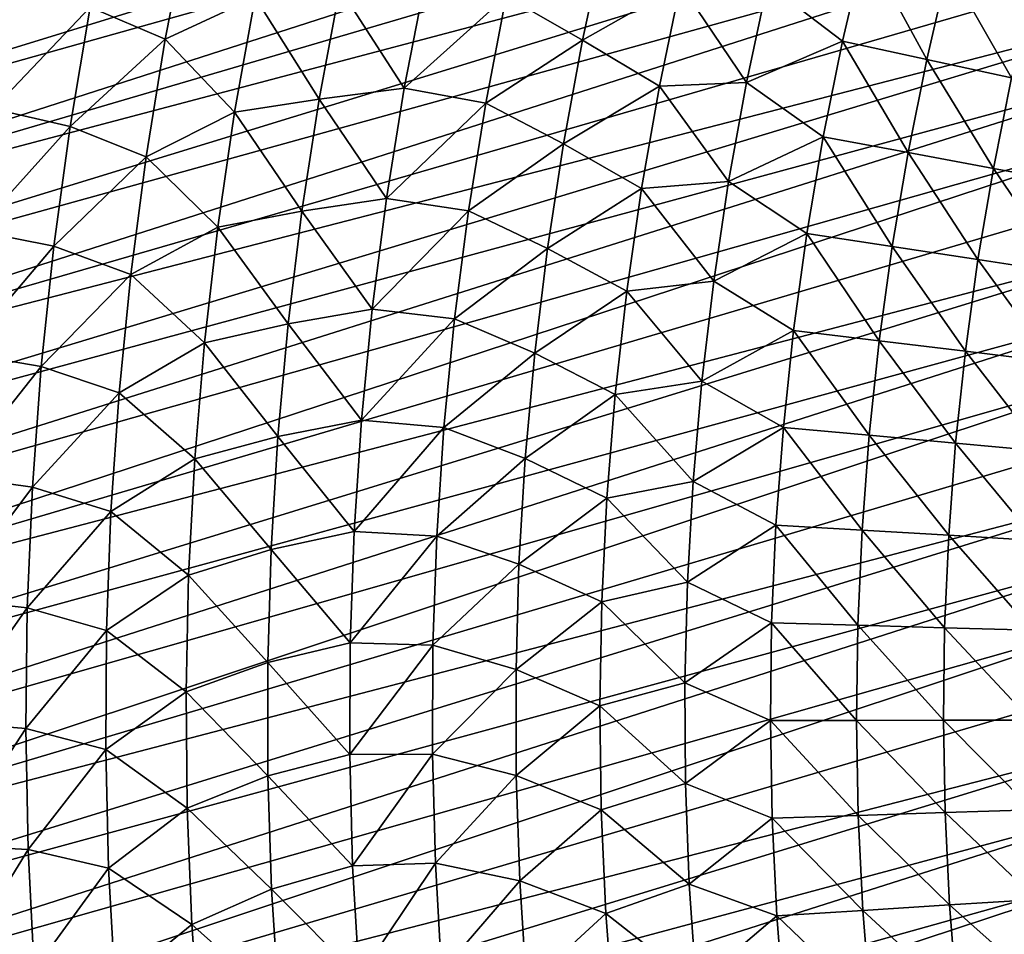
# Model space of a CAD drawing. Header units: millimetres. Extents: x -50 to 50, y -50 to 50.
# Tile 67 of 256: x -43.6 to -32.6, y -2.4 to 7.7. Entities that reach past the tile are written whole.
import ezdxf

# ---------------------------------------------------------------- set-up
doc = ezdxf.new("R2010")
doc.units = ezdxf.units.MM
doc.header["$LTSCALE"] = 65.185185
doc.layers.add('36', color=7, linetype='CONTINUOUS')
doc.layers.add('39', color=7, linetype='CONTINUOUS')

msp = doc.modelspace()

# ---------------------------------------------------------------- linework, layer by layer
at = {"layer": '36', "color": 15, "linetype": 'Continuous', "true_color": 0xaf503c}
for points in [[(-41.959, 7.491, -4.316), (-42.794, 7.847, -3.699), (-41.707, 8.786, -4.316), (-41.959, 7.491, -4.316)], [(-41.959, 7.491, -4.316), (-41.707, 8.786, -4.316), (-40.963, 7.957, -4.92), (-41.959, 7.491, -4.316)], [(-37.328, 7.483, -7.207), (-38.175, 7.969, -6.655), (-37.08, 8.629, -7.207), (-37.328, 7.483, -7.207)], [(-37.328, 7.483, -7.207), (-37.08, 8.629, -7.207), (-36.242, 8.101, -7.746), (-37.328, 7.483, -7.207)], [(-34.444, 7.471, -8.783), (-35.275, 8.106, -8.271), (-34.197, 8.528, -8.783), (-34.444, 7.471, -8.783)], [(-34.444, 7.471, -8.783), (-34.197, 8.528, -8.783), (-33.509, 7.268, -9.281), (-34.444, 7.471, -8.783)], [(-33.509, 7.268, -9.281), (-34.197, 8.528, -8.783), (-33.269, 8.297, -9.281), (-33.509, 7.268, -9.281)], [(-33.509, 7.268, -9.281), (-33.269, 8.297, -9.281), (-32.567, 7.064, -9.765), (-33.509, 7.268, -9.281)], [(-32.567, 7.064, -9.765), (-33.269, 8.297, -9.281), (-32.334, 8.064, -9.765), (-32.567, 7.064, -9.765)], [(-39.307, 6.947, -6.09), (-40.023, 8.06, -5.511), (-39.073, 8.163, -6.09), (-39.307, 6.947, -6.09)], [(-39.307, 6.947, -6.09), (-39.073, 8.163, -6.09), (-38.175, 7.969, -6.655), (-39.307, 6.947, -6.09)], [(-36.476, 6.972, -7.746), (-37.328, 7.483, -7.207), (-36.242, 8.101, -7.746), (-36.476, 6.972, -7.746)], [(-36.476, 6.972, -7.746), (-36.242, 8.101, -7.746), (-35.508, 7.013, -8.271), (-36.476, 6.972, -7.746)], [(-35.508, 7.013, -8.271), (-36.242, 8.101, -7.746), (-35.275, 8.106, -8.271), (-35.508, 7.013, -8.271)], [(-35.508, 7.013, -8.271), (-35.275, 8.106, -8.271), (-34.444, 7.471, -8.783), (-35.508, 7.013, -8.271)], [(-43.871, 6.72, -3.069), (-43.644, 8.068, -3.069), (-42.794, 7.847, -3.699), (-43.871, 6.72, -3.069)], [(-40.252, 6.825, -5.511), (-40.963, 7.957, -4.92), (-40.023, 8.06, -5.511), (-40.252, 6.825, -5.511)], [(-40.252, 6.825, -5.511), (-40.023, 8.06, -5.511), (-39.307, 6.947, -6.09), (-40.252, 6.825, -5.511)], [(-41.19, 6.684, -4.92), (-41.959, 7.491, -4.316), (-40.963, 7.957, -4.92), (-41.19, 6.684, -4.92)], [(-41.19, 6.684, -4.92), (-40.963, 7.957, -4.92), (-40.252, 6.825, -5.511), (-41.19, 6.684, -4.92)], [(-38.403, 6.781, -6.655), (-39.307, 6.947, -6.09), (-38.175, 7.969, -6.655), (-38.403, 6.781, -6.655)], [(-38.403, 6.781, -6.655), (-38.175, 7.969, -6.655), (-37.328, 7.483, -7.207), (-38.403, 6.781, -6.655)], [(-43.015, 6.524, -3.699), (-43.871, 6.72, -3.069), (-42.794, 7.847, -3.699), (-43.015, 6.524, -3.699)], [(-43.015, 6.524, -3.699), (-42.794, 7.847, -3.699), (-41.959, 7.491, -4.316), (-43.015, 6.524, -3.699)], [(-42.171, 6.188, -4.316), (-43.015, 6.524, -3.699), (-41.959, 7.491, -4.316), (-42.171, 6.188, -4.316)], [(-42.171, 6.188, -4.316), (-41.959, 7.491, -4.316), (-41.19, 6.684, -4.92), (-42.171, 6.188, -4.316)], [(-37.541, 6.33, -7.207), (-38.403, 6.781, -6.655), (-37.328, 7.483, -7.207), (-37.541, 6.33, -7.207)], [(-37.541, 6.33, -7.207), (-37.328, 7.483, -7.207), (-36.476, 6.972, -7.746), (-37.541, 6.33, -7.207)], [(-34.657, 6.407, -8.783), (-35.508, 7.013, -8.271), (-34.444, 7.471, -8.783), (-34.657, 6.407, -8.783)], [(-34.657, 6.407, -8.783), (-34.444, 7.471, -8.783), (-33.716, 6.233, -9.281), (-34.657, 6.407, -8.783)], [(-33.716, 6.233, -9.281), (-34.444, 7.471, -8.783), (-33.509, 7.268, -9.281), (-33.716, 6.233, -9.281)], [(-33.716, 6.233, -9.281), (-33.509, 7.268, -9.281), (-32.769, 6.058, -9.765), (-33.716, 6.233, -9.281)], [(-32.769, 6.058, -9.765), (-33.509, 7.268, -9.281), (-32.567, 7.064, -9.765), (-32.769, 6.058, -9.765)], [(-35.708, 5.913, -8.271), (-36.476, 6.972, -7.746), (-35.508, 7.013, -8.271), (-35.708, 5.913, -8.271)], [(-35.708, 5.913, -8.271), (-35.508, 7.013, -8.271), (-34.657, 6.407, -8.783), (-35.708, 5.913, -8.271)], [(-32.769, 6.058, -9.765), (-32.567, 7.064, -9.765), (-31.814, 5.882, -10.236), (-32.769, 6.058, -9.765)], [(-39.503, 5.725, -6.09), (-40.252, 6.825, -5.511), (-39.307, 6.947, -6.09), (-39.503, 5.725, -6.09)], [(-39.503, 5.725, -6.09), (-39.307, 6.947, -6.09), (-38.403, 6.781, -6.655), (-39.503, 5.725, -6.09)], [(-36.675, 5.836, -7.746), (-37.541, 6.33, -7.207), (-36.476, 6.972, -7.746), (-36.675, 5.836, -7.746)], [(-36.675, 5.836, -7.746), (-36.476, 6.972, -7.746), (-35.708, 5.913, -8.271), (-36.675, 5.836, -7.746)], [(-40.443, 5.582, -5.511), (-41.19, 6.684, -4.92), (-40.252, 6.825, -5.511), (-40.443, 5.582, -5.511)], [(-40.443, 5.582, -5.511), (-40.252, 6.825, -5.511), (-39.503, 5.725, -6.09), (-40.443, 5.582, -5.511)], [(-38.595, 5.587, -6.655), (-39.503, 5.725, -6.09), (-38.403, 6.781, -6.655), (-38.595, 5.587, -6.655)], [(-38.595, 5.587, -6.655), (-38.403, 6.781, -6.655), (-37.541, 6.33, -7.207), (-38.595, 5.587, -6.655)], [(-44.058, 5.366, -3.069), (-43.871, 6.72, -3.069), (-43.015, 6.524, -3.699), (-44.058, 5.366, -3.069)], [(-41.377, 5.405, -4.92), (-42.171, 6.188, -4.316), (-41.19, 6.684, -4.92), (-41.377, 5.405, -4.92)], [(-41.377, 5.405, -4.92), (-41.19, 6.684, -4.92), (-40.443, 5.582, -5.511), (-41.377, 5.405, -4.92)], [(-43.196, 5.195, -3.699), (-44.058, 5.366, -3.069), (-43.015, 6.524, -3.699), (-43.196, 5.195, -3.699)], [(-43.196, 5.195, -3.699), (-43.015, 6.524, -3.699), (-42.171, 6.188, -4.316), (-43.196, 5.195, -3.699)], [(-34.838, 5.337, -8.783), (-35.708, 5.913, -8.271), (-34.657, 6.407, -8.783), (-34.838, 5.337, -8.783)], [(-34.838, 5.337, -8.783), (-34.657, 6.407, -8.783), (-33.892, 5.192, -9.281), (-34.838, 5.337, -8.783)], [(-33.892, 5.192, -9.281), (-34.657, 6.407, -8.783), (-33.716, 6.233, -9.281), (-33.892, 5.192, -9.281)], [(-37.718, 5.17, -7.207), (-38.595, 5.587, -6.655), (-37.541, 6.33, -7.207), (-37.718, 5.17, -7.207)], [(-37.718, 5.17, -7.207), (-37.541, 6.33, -7.207), (-36.675, 5.836, -7.746), (-37.718, 5.17, -7.207)], [(-33.892, 5.192, -9.281), (-33.716, 6.233, -9.281), (-32.94, 5.046, -9.765), (-33.892, 5.192, -9.281)], [(-32.94, 5.046, -9.765), (-33.716, 6.233, -9.281), (-32.769, 6.058, -9.765), (-32.94, 5.046, -9.765)], [(-42.342, 4.879, -4.316), (-43.196, 5.195, -3.699), (-42.171, 6.188, -4.316), (-42.342, 4.879, -4.316)], [(-42.342, 4.879, -4.316), (-42.171, 6.188, -4.316), (-41.377, 5.405, -4.92), (-42.342, 4.879, -4.316)], [(-32.94, 5.046, -9.765), (-32.769, 6.058, -9.765), (-31.98, 4.899, -10.236), (-32.94, 5.046, -9.765)], [(-31.98, 4.899, -10.236), (-32.769, 6.058, -9.765), (-31.814, 5.882, -10.236), (-31.98, 4.899, -10.236)], [(-35.873, 4.807, -8.271), (-36.675, 5.836, -7.746), (-35.708, 5.913, -8.271), (-35.873, 4.807, -8.271)], [(-35.873, 4.807, -8.271), (-35.708, 5.913, -8.271), (-34.838, 5.337, -8.783), (-35.873, 4.807, -8.271)], [(-36.838, 4.694, -7.746), (-37.718, 5.17, -7.207), (-36.675, 5.836, -7.746), (-36.838, 4.694, -7.746)], [(-36.838, 4.694, -7.746), (-36.675, 5.836, -7.746), (-35.873, 4.807, -8.271), (-36.838, 4.694, -7.746)], [(-39.662, 4.497, -6.09), (-40.443, 5.582, -5.511), (-39.503, 5.725, -6.09), (-39.662, 4.497, -6.09)], [(-39.662, 4.497, -6.09), (-39.503, 5.725, -6.09), (-38.595, 5.587, -6.655), (-39.662, 4.497, -6.09)], [(-40.596, 4.335, -5.511), (-41.377, 5.405, -4.92), (-40.443, 5.582, -5.511), (-40.596, 4.335, -5.511)], [(-40.596, 4.335, -5.511), (-40.443, 5.582, -5.511), (-39.662, 4.497, -6.09), (-40.596, 4.335, -5.511)], [(-38.75, 4.387, -6.655), (-39.662, 4.497, -6.09), (-38.595, 5.587, -6.655), (-38.75, 4.387, -6.655)], [(-38.75, 4.387, -6.655), (-38.595, 5.587, -6.655), (-37.718, 5.17, -7.207), (-38.75, 4.387, -6.655)], [(-44.202, 4.007, -3.069), (-44.058, 5.366, -3.069), (-43.196, 5.195, -3.699), (-44.202, 4.007, -3.069)], [(-41.525, 4.121, -4.92), (-42.342, 4.879, -4.316), (-41.377, 5.405, -4.92), (-41.525, 4.121, -4.92)], [(-41.525, 4.121, -4.92), (-41.377, 5.405, -4.92), (-40.596, 4.335, -5.511), (-41.525, 4.121, -4.92)], [(-34.986, 4.261, -8.783), (-35.873, 4.807, -8.271), (-34.838, 5.337, -8.783), (-34.986, 4.261, -8.783)], [(-34.986, 4.261, -8.783), (-34.838, 5.337, -8.783), (-34.036, 4.146, -9.281), (-34.986, 4.261, -8.783)], [(-34.036, 4.146, -9.281), (-34.838, 5.337, -8.783), (-33.892, 5.192, -9.281), (-34.036, 4.146, -9.281)], [(-43.335, 3.86, -3.699), (-44.202, 4.007, -3.069), (-43.196, 5.195, -3.699), (-43.335, 3.86, -3.699)], [(-43.335, 3.86, -3.699), (-43.196, 5.195, -3.699), (-42.342, 4.879, -4.316), (-43.335, 3.86, -3.699)], [(-37.859, 4.006, -7.207), (-38.75, 4.387, -6.655), (-37.718, 5.17, -7.207), (-37.859, 4.006, -7.207)], [(-37.859, 4.006, -7.207), (-37.718, 5.17, -7.207), (-36.838, 4.694, -7.746), (-37.859, 4.006, -7.207)], [(-34.036, 4.146, -9.281), (-33.892, 5.192, -9.281), (-33.079, 4.029, -9.765), (-34.036, 4.146, -9.281)], [(-33.079, 4.029, -9.765), (-33.892, 5.192, -9.281), (-32.94, 5.046, -9.765), (-33.079, 4.029, -9.765)], [(-33.079, 4.029, -9.765), (-32.94, 5.046, -9.765), (-32.116, 3.912, -10.236), (-33.079, 4.029, -9.765)], [(-32.116, 3.912, -10.236), (-32.94, 5.046, -9.765), (-31.98, 4.899, -10.236), (-32.116, 3.912, -10.236)], [(-42.473, 3.566, -4.316), (-43.335, 3.86, -3.699), (-42.342, 4.879, -4.316), (-42.473, 3.566, -4.316)], [(-42.473, 3.566, -4.316), (-42.342, 4.879, -4.316), (-41.525, 4.121, -4.92), (-42.473, 3.566, -4.316)], [(-36.005, 3.697, -8.271), (-36.838, 4.694, -7.746), (-35.873, 4.807, -8.271), (-36.005, 3.697, -8.271)], [(-36.005, 3.697, -8.271), (-35.873, 4.807, -8.271), (-34.986, 4.261, -8.783), (-36.005, 3.697, -8.271)], [(-36.966, 3.548, -7.746), (-37.859, 4.006, -7.207), (-36.838, 4.694, -7.746), (-36.966, 3.548, -7.746)], [(-36.966, 3.548, -7.746), (-36.838, 4.694, -7.746), (-36.005, 3.697, -8.271), (-36.966, 3.548, -7.746)], [(-39.782, 3.265, -6.09), (-40.596, 4.335, -5.511), (-39.662, 4.497, -6.09), (-39.782, 3.265, -6.09)], [(-39.782, 3.265, -6.09), (-39.662, 4.497, -6.09), (-38.75, 4.387, -6.655), (-39.782, 3.265, -6.09)], [(-38.867, 3.183, -6.655), (-39.782, 3.265, -6.09), (-38.75, 4.387, -6.655), (-38.867, 3.183, -6.655)], [(-38.867, 3.183, -6.655), (-38.75, 4.387, -6.655), (-37.859, 4.006, -7.207), (-38.867, 3.183, -6.655)], [(-40.71, 3.083, -5.511), (-41.525, 4.121, -4.92), (-40.596, 4.335, -5.511), (-40.71, 3.083, -5.511)], [(-40.71, 3.083, -5.511), (-40.596, 4.335, -5.511), (-39.782, 3.265, -6.09), (-40.71, 3.083, -5.511)], [(-35.1, 3.182, -8.783), (-36.005, 3.697, -8.271), (-34.986, 4.261, -8.783), (-35.1, 3.182, -8.783)], [(-35.1, 3.182, -8.783), (-34.986, 4.261, -8.783), (-34.147, 3.096, -9.281), (-35.1, 3.182, -8.783)], [(-34.147, 3.096, -9.281), (-34.986, 4.261, -8.783), (-34.036, 4.146, -9.281), (-34.147, 3.096, -9.281)], [(-41.632, 2.833, -4.92), (-42.473, 3.566, -4.316), (-41.525, 4.121, -4.92), (-41.632, 2.833, -4.92)], [(-41.632, 2.833, -4.92), (-41.525, 4.121, -4.92), (-40.71, 3.083, -5.511), (-41.632, 2.833, -4.92)], [(-34.147, 3.096, -9.281), (-34.036, 4.146, -9.281), (-33.188, 3.009, -9.765), (-34.147, 3.096, -9.281)], [(-33.188, 3.009, -9.765), (-34.036, 4.146, -9.281), (-33.079, 4.029, -9.765), (-33.188, 3.009, -9.765)], [(-44.304, 2.644, -3.069), (-44.202, 4.007, -3.069), (-43.335, 3.86, -3.699), (-44.304, 2.644, -3.069)], [(-37.965, 2.838, -7.207), (-38.867, 3.183, -6.655), (-37.859, 4.006, -7.207), (-37.965, 2.838, -7.207)], [(-37.965, 2.838, -7.207), (-37.859, 4.006, -7.207), (-36.966, 3.548, -7.746), (-37.965, 2.838, -7.207)], [(-33.188, 3.009, -9.765), (-33.079, 4.029, -9.765), (-32.221, 2.921, -10.236), (-33.188, 3.009, -9.765)], [(-32.221, 2.921, -10.236), (-33.079, 4.029, -9.765), (-32.116, 3.912, -10.236), (-32.221, 2.921, -10.236)], [(-43.434, 2.522, -3.699), (-44.304, 2.644, -3.069), (-43.335, 3.86, -3.699), (-43.434, 2.522, -3.699)], [(-43.434, 2.522, -3.699), (-43.335, 3.86, -3.699), (-42.473, 3.566, -4.316), (-43.434, 2.522, -3.699)], [(-36.102, 2.583, -8.271), (-36.966, 3.548, -7.746), (-36.005, 3.697, -8.271), (-36.102, 2.583, -8.271)], [(-36.102, 2.583, -8.271), (-36.005, 3.697, -8.271), (-35.1, 3.182, -8.783), (-36.102, 2.583, -8.271)], [(-42.563, 2.249, -4.316), (-43.434, 2.522, -3.699), (-42.473, 3.566, -4.316), (-42.563, 2.249, -4.316)], [(-42.563, 2.249, -4.316), (-42.473, 3.566, -4.316), (-41.632, 2.833, -4.92), (-42.563, 2.249, -4.316)], [(-37.058, 2.398, -7.746), (-37.965, 2.838, -7.207), (-36.966, 3.548, -7.746), (-37.058, 2.398, -7.746)], [(-37.058, 2.398, -7.746), (-36.966, 3.548, -7.746), (-36.102, 2.583, -8.271), (-37.058, 2.398, -7.746)], [(-39.864, 2.03, -6.09), (-40.71, 3.083, -5.511), (-39.782, 3.265, -6.09), (-39.864, 2.03, -6.09)], [(-39.864, 2.03, -6.09), (-39.782, 3.265, -6.09), (-38.867, 3.183, -6.655), (-39.864, 2.03, -6.09)], [(-38.947, 1.976, -6.655), (-39.864, 2.03, -6.09), (-38.867, 3.183, -6.655), (-38.947, 1.976, -6.655)], [(-38.947, 1.976, -6.655), (-38.867, 3.183, -6.655), (-37.965, 2.838, -7.207), (-38.947, 1.976, -6.655)], [(-35.182, 2.1, -8.783), (-36.102, 2.583, -8.271), (-35.1, 3.182, -8.783), (-35.182, 2.1, -8.783)], [(-35.182, 2.1, -8.783), (-35.1, 3.182, -8.783), (-34.227, 2.043, -9.281), (-35.182, 2.1, -8.783)], [(-34.227, 2.043, -9.281), (-35.1, 3.182, -8.783), (-34.147, 3.096, -9.281), (-34.227, 2.043, -9.281)], [(-40.785, 1.829, -5.511), (-41.632, 2.833, -4.92), (-40.71, 3.083, -5.511), (-40.785, 1.829, -5.511)], [(-40.785, 1.829, -5.511), (-40.71, 3.083, -5.511), (-39.864, 2.03, -6.09), (-40.785, 1.829, -5.511)], [(-34.227, 2.043, -9.281), (-34.147, 3.096, -9.281), (-33.264, 1.986, -9.765), (-34.227, 2.043, -9.281)], [(-33.264, 1.986, -9.765), (-34.147, 3.096, -9.281), (-33.188, 3.009, -9.765), (-33.264, 1.986, -9.765)], [(-33.264, 1.986, -9.765), (-33.188, 3.009, -9.765), (-32.295, 1.928, -10.236), (-33.264, 1.986, -9.765)], [(-32.295, 1.928, -10.236), (-33.188, 3.009, -9.765), (-32.221, 2.921, -10.236), (-32.295, 1.928, -10.236)], [(-41.7, 1.542, -4.92), (-42.563, 2.249, -4.316), (-41.632, 2.833, -4.92), (-41.7, 1.542, -4.92)], [(-41.7, 1.542, -4.92), (-41.632, 2.833, -4.92), (-40.785, 1.829, -5.511), (-41.7, 1.542, -4.92)], [(-38.034, 1.667, -7.207), (-38.947, 1.976, -6.655), (-37.965, 2.838, -7.207), (-38.034, 1.667, -7.207)], [(-38.034, 1.667, -7.207), (-37.965, 2.838, -7.207), (-37.058, 2.398, -7.746), (-38.034, 1.667, -7.207)], [(-44.364, 1.278, -3.069), (-44.304, 2.644, -3.069), (-43.434, 2.522, -3.699), (-44.364, 1.278, -3.069)], [(-43.491, 1.182, -3.699), (-44.364, 1.278, -3.069), (-43.434, 2.522, -3.699), (-43.491, 1.182, -3.699)], [(-43.491, 1.182, -3.699), (-43.434, 2.522, -3.699), (-42.563, 2.249, -4.316), (-43.491, 1.182, -3.699)], [(-36.164, 1.467, -8.271), (-37.058, 2.398, -7.746), (-36.102, 2.583, -8.271), (-36.164, 1.467, -8.271)], [(-36.164, 1.467, -8.271), (-36.102, 2.583, -8.271), (-35.182, 2.1, -8.783), (-36.164, 1.467, -8.271)], [(-37.115, 1.246, -7.746), (-38.034, 1.667, -7.207), (-37.058, 2.398, -7.746), (-37.115, 1.246, -7.746)], [(-37.115, 1.246, -7.746), (-37.058, 2.398, -7.746), (-36.164, 1.467, -8.271), (-37.115, 1.246, -7.746)], [(-42.612, 0.93, -4.316), (-43.491, 1.182, -3.699), (-42.563, 2.249, -4.316), (-42.612, 0.93, -4.316)], [(-42.612, 0.93, -4.316), (-42.563, 2.249, -4.316), (-41.7, 1.542, -4.92), (-42.612, 0.93, -4.316)], [(-35.23, 1.015, -8.783), (-36.164, 1.467, -8.271), (-35.182, 2.1, -8.783), (-35.23, 1.015, -8.783)], [(-35.23, 1.015, -8.783), (-35.182, 2.1, -8.783), (-34.273, 0.988, -9.281), (-35.23, 1.015, -8.783)], [(-34.273, 0.988, -9.281), (-35.182, 2.1, -8.783), (-34.227, 2.043, -9.281), (-34.273, 0.988, -9.281)], [(-39.908, 0.793, -6.09), (-40.785, 1.829, -5.511), (-39.864, 2.03, -6.09), (-39.908, 0.793, -6.09)], [(-39.908, 0.793, -6.09), (-39.864, 2.03, -6.09), (-38.947, 1.976, -6.655), (-39.908, 0.793, -6.09)], [(-38.99, 0.767, -6.655), (-39.908, 0.793, -6.09), (-38.947, 1.976, -6.655), (-38.99, 0.767, -6.655)], [(-38.99, 0.767, -6.655), (-38.947, 1.976, -6.655), (-38.034, 1.667, -7.207), (-38.99, 0.767, -6.655)], [(-34.273, 0.988, -9.281), (-34.227, 2.043, -9.281), (-33.31, 0.96, -9.765), (-34.273, 0.988, -9.281)], [(-33.31, 0.96, -9.765), (-34.227, 2.043, -9.281), (-33.264, 1.986, -9.765), (-33.31, 0.96, -9.765)], [(-33.31, 0.96, -9.765), (-33.264, 1.986, -9.765), (-32.339, 0.932, -10.236), (-33.31, 0.96, -9.765)], [(-32.339, 0.932, -10.236), (-33.264, 1.986, -9.765), (-32.295, 1.928, -10.236), (-32.339, 0.932, -10.236)], [(-40.822, 0.573, -5.511), (-41.7, 1.542, -4.92), (-40.785, 1.829, -5.511), (-40.822, 0.573, -5.511)], [(-40.822, 0.573, -5.511), (-40.785, 1.829, -5.511), (-39.908, 0.793, -6.09), (-40.822, 0.573, -5.511)], [(-38.067, 0.495, -7.207), (-38.99, 0.767, -6.655), (-38.034, 1.667, -7.207), (-38.067, 0.495, -7.207)], [(-38.067, 0.495, -7.207), (-38.034, 1.667, -7.207), (-37.115, 1.246, -7.746), (-38.067, 0.495, -7.207)], [(-41.728, 0.25, -4.92), (-42.612, 0.93, -4.316), (-41.7, 1.542, -4.92), (-41.728, 0.25, -4.92)], [(-41.728, 0.25, -4.92), (-41.7, 1.542, -4.92), (-40.822, 0.573, -5.511), (-41.728, 0.25, -4.92)], [(-36.192, 0.35, -8.271), (-37.115, 1.246, -7.746), (-36.164, 1.467, -8.271), (-36.192, 0.35, -8.271)], [(-36.192, 0.35, -8.271), (-36.164, 1.467, -8.271), (-35.23, 1.015, -8.783), (-36.192, 0.35, -8.271)], [(-44.383, -0.089, -3.069), (-44.364, 1.278, -3.069), (-43.491, 1.182, -3.699), (-44.383, -0.089, -3.069)], [(-37.136, 0.093, -7.746), (-38.067, 0.495, -7.207), (-37.115, 1.246, -7.746), (-37.136, 0.093, -7.746)], [(-37.136, 0.093, -7.746), (-37.115, 1.246, -7.746), (-36.192, 0.35, -8.271), (-37.136, 0.093, -7.746)], [(-43.507, -0.16, -3.699), (-44.383, -0.089, -3.069), (-43.491, 1.182, -3.699), (-43.507, -0.16, -3.699)], [(-43.507, -0.16, -3.699), (-43.491, 1.182, -3.699), (-42.612, 0.93, -4.316), (-43.507, -0.16, -3.699)], [(-35.244, -0.07, -8.783), (-36.192, 0.35, -8.271), (-35.23, 1.015, -8.783), (-35.244, -0.07, -8.783)], [(-35.244, -0.07, -8.783), (-35.23, 1.015, -8.783), (-34.287, -0.068, -9.281), (-35.244, -0.07, -8.783)], [(-34.287, -0.068, -9.281), (-35.23, 1.015, -8.783), (-34.273, 0.988, -9.281), (-34.287, -0.068, -9.281)], [(-34.287, -0.068, -9.281), (-34.273, 0.988, -9.281), (-33.323, -0.066, -9.765), (-34.287, -0.068, -9.281)], [(-33.323, -0.066, -9.765), (-34.273, 0.988, -9.281), (-33.31, 0.96, -9.765), (-33.323, -0.066, -9.765)], [(-42.62, -0.39, -4.316), (-43.507, -0.16, -3.699), (-42.612, 0.93, -4.316), (-42.62, -0.39, -4.316)], [(-42.62, -0.39, -4.316), (-42.612, 0.93, -4.316), (-41.728, 0.25, -4.92), (-42.62, -0.39, -4.316)], [(-33.323, -0.066, -9.765), (-33.31, 0.96, -9.765), (-32.353, -0.064, -10.236), (-33.323, -0.066, -9.765)], [(-32.353, -0.064, -10.236), (-33.31, 0.96, -9.765), (-32.339, 0.932, -10.236), (-32.353, -0.064, -10.236)], [(-39.913, -0.445, -6.09), (-40.822, 0.573, -5.511), (-39.908, 0.793, -6.09), (-39.913, -0.445, -6.09)], [(-39.913, -0.445, -6.09), (-39.908, 0.793, -6.09), (-38.99, 0.767, -6.655), (-39.913, -0.445, -6.09)], [(-38.995, -0.442, -6.655), (-39.913, -0.445, -6.09), (-38.99, 0.767, -6.655), (-38.995, -0.442, -6.655)], [(-38.995, -0.442, -6.655), (-38.99, 0.767, -6.655), (-38.067, 0.495, -7.207), (-38.995, -0.442, -6.655)], [(-40.821, -0.684, -5.511), (-41.728, 0.25, -4.92), (-40.822, 0.573, -5.511), (-40.821, -0.684, -5.511)], [(-40.821, -0.684, -5.511), (-40.822, 0.573, -5.511), (-39.913, -0.445, -6.09), (-40.821, -0.684, -5.511)], [(-38.064, -0.678, -7.207), (-38.995, -0.442, -6.655), (-38.067, 0.495, -7.207), (-38.064, -0.678, -7.207)], [(-38.064, -0.678, -7.207), (-38.067, 0.495, -7.207), (-37.136, 0.093, -7.746), (-38.064, -0.678, -7.207)], [(-36.185, -0.768, -8.271), (-37.136, 0.093, -7.746), (-36.192, 0.35, -8.271), (-36.185, -0.768, -8.271)], [(-36.185, -0.768, -8.271), (-36.192, 0.35, -8.271), (-35.244, -0.07, -8.783), (-36.185, -0.768, -8.271)], [(-41.715, -1.043, -4.92), (-42.62, -0.39, -4.316), (-41.728, 0.25, -4.92), (-41.715, -1.043, -4.92)], [(-41.715, -1.043, -4.92), (-41.728, 0.25, -4.92), (-40.821, -0.684, -5.511), (-41.715, -1.043, -4.92)], [(-37.121, -1.061, -7.746), (-38.064, -0.678, -7.207), (-37.136, 0.093, -7.746), (-37.121, -1.061, -7.746)], [(-37.121, -1.061, -7.746), (-37.136, 0.093, -7.746), (-36.185, -0.768, -8.271), (-37.121, -1.061, -7.746)], [(-44.359, -1.455, -3.069), (-44.383, -0.089, -3.069), (-43.507, -0.16, -3.699), (-44.359, -1.455, -3.069)], [(-35.225, -1.155, -8.783), (-36.185, -0.768, -8.271), (-35.244, -0.07, -8.783), (-35.225, -1.155, -8.783)], [(-34.269, -1.124, -9.281), (-35.244, -0.07, -8.783), (-34.287, -0.068, -9.281), (-34.269, -1.124, -9.281)], [(-35.225, -1.155, -8.783), (-35.244, -0.07, -8.783), (-34.269, -1.124, -9.281), (-35.225, -1.155, -8.783)], [(-33.305, -1.092, -9.765), (-34.287, -0.068, -9.281), (-33.323, -0.066, -9.765), (-33.305, -1.092, -9.765)], [(-34.269, -1.124, -9.281), (-34.287, -0.068, -9.281), (-33.305, -1.092, -9.765), (-34.269, -1.124, -9.281)], [(-32.335, -1.06, -10.236), (-33.323, -0.066, -9.765), (-32.353, -0.064, -10.236), (-32.335, -1.06, -10.236)], [(-33.305, -1.092, -9.765), (-33.323, -0.066, -9.765), (-32.335, -1.06, -10.236), (-33.305, -1.092, -9.765)], [(-43.481, -1.501, -3.699), (-44.359, -1.455, -3.069), (-43.507, -0.16, -3.699), (-43.481, -1.501, -3.699)], [(-43.481, -1.501, -3.699), (-43.507, -0.16, -3.699), (-42.62, -0.39, -4.316), (-43.481, -1.501, -3.699)], [(-42.588, -1.709, -4.316), (-43.481, -1.501, -3.699), (-42.62, -0.39, -4.316), (-42.588, -1.709, -4.316)], [(-42.588, -1.709, -4.316), (-42.62, -0.39, -4.316), (-41.715, -1.043, -4.92), (-42.588, -1.709, -4.316)], [(-39.88, -1.683, -6.09), (-40.821, -0.684, -5.511), (-39.913, -0.445, -6.09), (-39.88, -1.683, -6.09)], [(-39.88, -1.683, -6.09), (-39.913, -0.445, -6.09), (-38.995, -0.442, -6.655), (-39.88, -1.683, -6.09)], [(-38.962, -1.652, -6.655), (-39.88, -1.683, -6.09), (-38.995, -0.442, -6.655), (-38.962, -1.652, -6.655)], [(-38.962, -1.652, -6.655), (-38.995, -0.442, -6.655), (-38.064, -0.678, -7.207), (-38.962, -1.652, -6.655)], [(-40.78, -1.94, -5.511), (-41.715, -1.043, -4.92), (-40.821, -0.684, -5.511), (-40.78, -1.94, -5.511)], [(-40.78, -1.94, -5.511), (-40.821, -0.684, -5.511), (-39.88, -1.683, -6.09), (-40.78, -1.94, -5.511)], [(-38.025, -1.85, -7.207), (-38.962, -1.652, -6.655), (-38.064, -0.678, -7.207), (-38.025, -1.85, -7.207)], [(-38.025, -1.85, -7.207), (-38.064, -0.678, -7.207), (-37.121, -1.061, -7.746), (-38.025, -1.85, -7.207)], [(-36.144, -1.885, -8.271), (-37.121, -1.061, -7.746), (-36.185, -0.768, -8.271), (-36.144, -1.885, -8.271)], [(-36.144, -1.885, -8.271), (-36.185, -0.768, -8.271), (-35.225, -1.155, -8.783), (-36.144, -1.885, -8.271)], [(-41.663, -2.334, -4.92), (-42.588, -1.709, -4.316), (-41.715, -1.043, -4.92), (-41.663, -2.334, -4.92)], [(-41.663, -2.334, -4.92), (-41.715, -1.043, -4.92), (-40.78, -1.94, -5.511), (-41.663, -2.334, -4.92)], [(-37.07, -2.213, -7.746), (-38.025, -1.85, -7.207), (-37.121, -1.061, -7.746), (-37.07, -2.213, -7.746)], [(-37.07, -2.213, -7.746), (-37.121, -1.061, -7.746), (-36.144, -1.885, -8.271), (-37.07, -2.213, -7.746)], [(-33.256, -2.117, -9.765), (-34.269, -1.124, -9.281), (-33.305, -1.092, -9.765), (-33.256, -2.117, -9.765)], [(-32.287, -2.055, -10.236), (-33.305, -1.092, -9.765), (-32.335, -1.06, -10.236), (-32.287, -2.055, -10.236)], [(-33.256, -2.117, -9.765), (-33.305, -1.092, -9.765), (-32.287, -2.055, -10.236), (-33.256, -2.117, -9.765)], [(-35.173, -2.239, -8.783), (-36.144, -1.885, -8.271), (-35.225, -1.155, -8.783), (-35.173, -2.239, -8.783)], [(-34.218, -2.178, -9.281), (-35.225, -1.155, -8.783), (-34.269, -1.124, -9.281), (-34.218, -2.178, -9.281)], [(-35.173, -2.239, -8.783), (-35.225, -1.155, -8.783), (-34.218, -2.178, -9.281), (-35.173, -2.239, -8.783)], [(-34.218, -2.178, -9.281), (-34.269, -1.124, -9.281), (-33.256, -2.117, -9.765), (-34.218, -2.178, -9.281)], [(-44.293, -2.82, -3.069), (-44.359, -1.455, -3.069), (-43.481, -1.501, -3.699), (-44.293, -2.82, -3.069)], [(-43.414, -2.841, -3.699), (-44.293, -2.82, -3.069), (-43.481, -1.501, -3.699), (-43.414, -2.841, -3.699)], [(-43.414, -2.841, -3.699), (-43.481, -1.501, -3.699), (-42.588, -1.709, -4.316), (-43.414, -2.841, -3.699)], [(-42.514, -3.027, -4.316), (-43.414, -2.841, -3.699), (-42.588, -1.709, -4.316), (-42.514, -3.027, -4.316)], [(-42.514, -3.027, -4.316), (-42.588, -1.709, -4.316), (-41.663, -2.334, -4.92), (-42.514, -3.027, -4.316)], [(-39.809, -2.919, -6.09), (-40.78, -1.94, -5.511), (-39.88, -1.683, -6.09), (-39.809, -2.919, -6.09)], [(-39.809, -2.919, -6.09), (-39.88, -1.683, -6.09), (-38.962, -1.652, -6.655), (-39.809, -2.919, -6.09)], [(-38.892, -2.859, -6.655), (-39.809, -2.919, -6.09), (-38.962, -1.652, -6.655), (-38.892, -2.859, -6.655)], [(-38.892, -2.859, -6.655), (-38.962, -1.652, -6.655), (-38.025, -1.85, -7.207), (-38.892, -2.859, -6.655)], [(-37.95, -3.02, -7.207), (-38.892, -2.859, -6.655), (-38.025, -1.85, -7.207), (-37.95, -3.02, -7.207)], [(-37.95, -3.02, -7.207), (-38.025, -1.85, -7.207), (-37.07, -2.213, -7.746), (-37.95, -3.02, -7.207)], [(-40.701, -3.194, -5.511), (-41.663, -2.334, -4.92), (-40.78, -1.94, -5.511), (-40.701, -3.194, -5.511)], [(-40.701, -3.194, -5.511), (-40.78, -1.94, -5.511), (-39.809, -2.919, -6.09), (-40.701, -3.194, -5.511)], [(-36.069, -3.001, -8.271), (-37.07, -2.213, -7.746), (-36.144, -1.885, -8.271), (-36.069, -3.001, -8.271)], [(-36.069, -3.001, -8.271), (-36.144, -1.885, -8.271), (-35.173, -2.239, -8.783), (-36.069, -3.001, -8.271)], [(-32.209, -3.048, -10.236), (-33.256, -2.117, -9.765), (-32.287, -2.055, -10.236), (-32.209, -3.048, -10.236)], [(-34.134, -3.231, -9.281), (-35.173, -2.239, -8.783), (-34.218, -2.178, -9.281), (-34.134, -3.231, -9.281)], [(-33.175, -3.14, -9.765), (-34.218, -2.178, -9.281), (-33.256, -2.117, -9.765), (-33.175, -3.14, -9.765)], [(-34.134, -3.231, -9.281), (-34.218, -2.178, -9.281), (-33.175, -3.14, -9.765), (-34.134, -3.231, -9.281)], [(-33.175, -3.14, -9.765), (-33.256, -2.117, -9.765), (-32.209, -3.048, -10.236), (-33.175, -3.14, -9.765)], [(-36.983, -3.363, -7.746), (-37.95, -3.02, -7.207), (-37.07, -2.213, -7.746), (-36.983, -3.363, -7.746)], [(-36.983, -3.363, -7.746), (-37.07, -2.213, -7.746), (-36.069, -3.001, -8.271), (-36.983, -3.363, -7.746)], [(-35.087, -3.321, -8.783), (-36.069, -3.001, -8.271), (-35.173, -2.239, -8.783), (-35.087, -3.321, -8.783)], [(-35.087, -3.321, -8.783), (-35.173, -2.239, -8.783), (-34.134, -3.231, -9.281), (-35.087, -3.321, -8.783)], [(-41.571, -3.623, -4.92), (-42.514, -3.027, -4.316), (-41.663, -2.334, -4.92), (-41.571, -3.623, -4.92)], [(-41.571, -3.623, -4.92), (-41.663, -2.334, -4.92), (-40.701, -3.194, -5.511), (-41.571, -3.623, -4.92)]]:
    msp.add_3dface(points, dxfattribs=at)
at = {"layer": '39', "color": 15, "linetype": 'Continuous', "true_color": 0xaf503c}
for points in [[(-27.689, 13.948, 4.5), (-49.151, 7.388, 4.5), (-27.997, 13.319, 4.5), (-27.689, 13.948, 4.5)], [(-49.011, 8.264, 4.5), (-49.151, 7.388, 4.5), (-27.689, 13.948, 4.5), (-49.011, 8.264, 4.5)], [(-27.997, 13.319, 4.5), (-49.275, 6.509, 4.5), (-28.291, 12.682, 4.5), (-27.997, 13.319, 4.5)], [(-49.151, 7.388, 4.5), (-49.275, 6.509, 4.5), (-27.997, 13.319, 4.5), (-49.151, 7.388, 4.5)], [(-28.291, 12.682, 4.5), (-49.275, 6.509, 4.5), (-28.57, 12.04, 4.5), (-28.291, 12.682, 4.5)], [(-28.57, 12.04, 4.5), (-49.383, 5.629, 4.5), (-28.835, 11.391, 4.5), (-28.57, 12.04, 4.5)], [(-49.275, 6.509, 4.5), (-49.383, 5.629, 4.5), (-28.57, 12.04, 4.5), (-49.275, 6.509, 4.5)], [(-28.835, 11.391, 4.5), (-49.476, 4.746, 4.5), (-29.085, 10.737, 4.5), (-28.835, 11.391, 4.5)], [(-49.383, 5.629, 4.5), (-49.476, 4.746, 4.5), (-28.835, 11.391, 4.5), (-49.383, 5.629, 4.5)], [(-29.085, 10.737, 4.5), (-49.476, 4.746, 4.5), (-29.32, 10.077, 4.5), (-29.085, 10.737, 4.5)], [(-49.476, 4.746, 4.5), (-49.552, 3.863, 4.5), (-29.32, 10.077, 4.5), (-49.476, 4.746, 4.5)], [(-29.32, 10.077, 4.5), (-49.552, 3.863, 4.5), (-29.54, 9.412, 4.5), (-29.32, 10.077, 4.5)], [(-29.54, 9.412, 4.5), (-49.613, 2.978, 4.5), (-29.745, 8.742, 4.5), (-29.54, 9.412, 4.5)], [(-49.552, 3.863, 4.5), (-49.613, 2.978, 4.5), (-29.54, 9.412, 4.5), (-49.552, 3.863, 4.5)], [(-29.745, 8.742, 4.5), (-49.613, 2.978, 4.5), (-29.935, 8.067, 4.5), (-29.745, 8.742, 4.5)], [(-49.613, 2.978, 4.5), (-49.659, 2.092, 4.5), (-29.935, 8.067, 4.5), (-49.613, 2.978, 4.5)], [(-29.935, 8.067, 4.5), (-49.659, 2.092, 4.5), (-30.11, 7.389, 4.5), (-29.935, 8.067, 4.5)], [(-30.11, 7.389, 4.5), (-49.688, 1.205, 4.5), (-30.269, 6.706, 4.5), (-30.11, 7.389, 4.5)], [(-49.659, 2.092, 4.5), (-49.688, 1.205, 4.5), (-30.11, 7.389, 4.5), (-49.659, 2.092, 4.5)], [(-30.269, 6.706, 4.5), (-49.702, 0.318, 4.5), (-30.413, 6.021, 4.5), (-30.269, 6.706, 4.5)], [(-49.688, 1.205, 4.5), (-49.702, 0.318, 4.5), (-30.269, 6.706, 4.5), (-49.688, 1.205, 4.5)], [(-30.413, 6.021, 4.5), (-49.702, 0.318, 4.5), (-30.541, 5.332, 4.5), (-30.413, 6.021, 4.5)], [(-49.702, 0.318, 4.5), (-49.699, -0.569, 4.5), (-30.541, 5.332, 4.5), (-49.702, 0.318, 4.5)], [(-30.541, 5.332, 4.5), (-49.699, -0.569, 4.5), (-30.654, 4.64, 4.5), (-30.541, 5.332, 4.5)], [(-49.699, -0.569, 4.5), (-49.681, -1.456, 4.5), (-30.654, 4.64, 4.5), (-49.699, -0.569, 4.5)], [(-30.654, 4.64, 4.5), (-49.681, -1.456, 4.5), (-30.751, 3.947, 4.5), (-30.654, 4.64, 4.5)], [(-49.681, -1.456, 4.5), (-49.647, -2.343, 4.5), (-30.751, 3.947, 4.5), (-49.681, -1.456, 4.5)], [(-30.751, 3.947, 4.5), (-49.647, -2.343, 4.5), (-30.832, 3.251, 4.5), (-30.751, 3.947, 4.5)], [(-30.832, 3.251, 4.5), (-49.647, -2.343, 4.5), (-30.897, 2.553, 4.5), (-30.832, 3.251, 4.5)], [(-49.647, -2.343, 4.5), (-49.597, -3.228, 4.5), (-30.897, 2.553, 4.5), (-49.647, -2.343, 4.5)], [(-30.897, 2.553, 4.5), (-49.597, -3.228, 4.5), (-30.947, 1.854, 4.5), (-30.897, 2.553, 4.5)], [(-49.597, -3.228, 4.5), (-49.532, -4.113, 4.5), (-30.947, 1.854, 4.5), (-49.597, -3.228, 4.5)], [(-30.947, 1.854, 4.5), (-49.532, -4.113, 4.5), (-30.981, 1.154, 4.5), (-30.947, 1.854, 4.5)], [(-49.532, -4.113, 4.5), (-49.451, -4.996, 4.5), (-30.981, 1.154, 4.5), (-49.532, -4.113, 4.5)], [(-30.981, 1.154, 4.5), (-49.451, -4.996, 4.5), (-30.999, 0.454, 4.5), (-30.981, 1.154, 4.5)], [(-30.999, 0.454, 4.5), (-49.451, -4.996, 4.5), (-31.002, -0.247, 4.5), (-30.999, 0.454, 4.5)], [(-49.451, -4.996, 4.5), (-49.353, -5.878, 4.5), (-31.002, -0.247, 4.5), (-49.451, -4.996, 4.5)], [(-31.002, -0.247, 4.5), (-49.353, -5.878, 4.5), (-30.988, -0.947, 4.5), (-31.002, -0.247, 4.5)], [(-49.353, -5.878, 4.5), (-49.241, -6.758, 4.5), (-30.988, -0.947, 4.5), (-49.353, -5.878, 4.5)], [(-30.988, -0.947, 4.5), (-49.241, -6.758, 4.5), (-30.959, -1.647, 4.5), (-30.988, -0.947, 4.5)], [(-49.241, -6.758, 4.5), (-49.112, -7.636, 4.5), (-30.959, -1.647, 4.5), (-49.241, -6.758, 4.5)], [(-30.959, -1.647, 4.5), (-49.112, -7.636, 4.5), (-30.913, -2.346, 4.5), (-30.959, -1.647, 4.5)], [(-30.913, -2.346, 4.5), (-49.112, -7.636, 4.5), (-30.852, -3.044, 4.5), (-30.913, -2.346, 4.5)]]:
    msp.add_3dface(points, dxfattribs=at)

doc.saveas('drawing.dxf')
